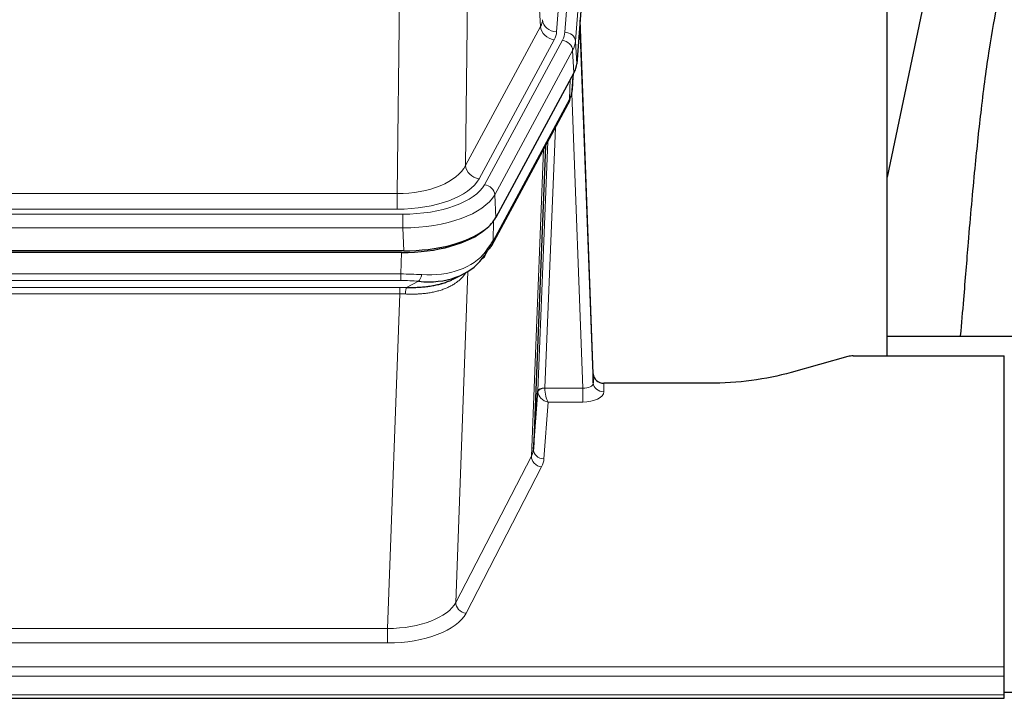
# Model space of a CAD drawing. Header units: inches. Extents: x 0 to 23760, y -13 to 16800.
# Tile 104 of 217: x 6532 to 6812, y 13782 to 13975. Entities that reach past the tile are written whole.
import ezdxf

# ---------------------------------------------------------------- set-up
doc = ezdxf.new("R2010")
doc.units = ezdxf.units.IN
doc.layers.add('254', color=7, linetype='Continuous', true_color=0xffffff)
doc.styles.add('latin_extended', font='simplex.shx')
doc.dimstyles.get("Standard").update_dxf_attribs({"dimtxt": 0.18, "dimasz": 0.18, "dimexe": 0.18, "dimexo": 0.0625, "dimgap": 0.09, "dimtad": 0, "dimtih": 1, "dimtoh": 1, "dimdec": 4, "dimzin": 0, "dimdsep": 46, "dimtxsty": 'Standard', "dimcen": 0.09, "dimadec": 0, "dimazin": 0, "dimtfac": 1, "dimtdec": 4, "dimtofl": 0, "dimtmove": 0, "dimatfit": 3, "dimfxl": 1, "dimtolj": 1, "dimtzin": 0, "dimarcsym": 0})

# ---------------------------------------------------------------- blocks, each defined once
blk = doc.blocks.new('_U11')
at = {"layer": '254', "color": 3, "linetype": 'Continuous', "lineweight": 13, "transparency": 16777216}
for p, q in [((8556.02, 13896.35), (8556.02, 10183.85)), ((1790.04, 13598.43), (1790.04, 10183.85)), ((1930.04, 10223.85), (8416.02, 10223.85))]:
    blk.add_line(p, q, dxfattribs=at)
at = {"layer": '254', "color": 3, "transparency": 16777216}
for points in [[(1930.04, 10247.19), (1930.04, 10200.52), (1790.04, 10223.85)], [(8416.02, 10200.52), (8416.02, 10247.19), (8556.02, 10223.85)]]:
    blk.add_solid(points, dxfattribs=at)
at = {"layer": 'Defpoints', "color": 0, "transparency": 16777216}
for p in [(8556.02, 13936.35), (1790.04, 13638.43), (8556.02, 10223.85)]:
    blk.add_point(p, dxfattribs=at)
at = {"layer": '254', "color": 2, "lineweight": 13, "transparency": 16777216, "insert": (4929.7, 10433.85), "char_height": 140, "attachment_point": 1, "style": 'latin_extended'}
blk.add_mtext('\\A1;6766', dxfattribs=at)
blk = doc.blocks.new('_U15')
at = {"layer": '254', "color": 3, "linetype": 'Continuous', "lineweight": 13, "transparency": 16777216}
for p, q in [((4694.96, 13096.46), (4694.96, 14103.12)), ((5387.02, 13096.46), (4654.96, 13096.46)), ((4694.96, 12563.35), (4694.96, 12956.46)), ((8054.02, 12423.35), (4654.96, 12423.35))]:
    blk.add_line(p, q, dxfattribs=at)
at = {"layer": '254', "color": 3, "transparency": 16777216}
for points in [[(4718.3, 12956.46), (4671.63, 12956.46), (4694.96, 13096.46)], [(4671.63, 12563.35), (4718.3, 12563.35), (4694.96, 12423.35)]]:
    blk.add_solid(points, dxfattribs=at)
at = {"layer": 'Defpoints', "color": 0, "transparency": 16777216}
for p in [(4694.96, 13096.46), (5427.02, 13096.46), (8094.02, 12423.35)]:
    blk.add_point(p, dxfattribs=at)
at = {"layer": '254', "color": 2, "lineweight": 13, "transparency": 16777216, "insert": (4484.96, 13673.12), "char_height": 140, "attachment_point": 1, "rotation": 90, "style": 'latin_extended'}
blk.add_mtext('\\A1;\\C2;650', dxfattribs=at)

msp = doc.modelspace()

# ---------------------------------------------------------------- linework, layer by layer
at = {"layer": '254', "color": 110, "linetype": 'Continuous', "lineweight": 13}
for p, q in [((6697.78, 14144.61), (6684.714, 13971.837)), ((6687.061, 13971.685), (6700.172, 14145.045)), ((6703.166, 14142.475), (6690.055, 13969.115)), ((6680.141, 13973.355), (6675.789, 14047.607)), ((6659.746, 14009.462), (6658.789, 13933.812)), ((6639.346, 13925.777), (6640.314, 14002.272)), ((6658.789, 13933.812), (6680.141, 13973.355)), ((6662.665, 13930.003), (6684.017, 13969.546)), ((6664.19, 13928.329), (6686.364, 13969.394)), ((6689.271, 13966.538), (6667.097, 13925.472)), ((6689.644, 13960.165), (6689.271, 13966.538)), ((6690.055, 13969.115), (6690.429, 13962.743)), ((6688.375, 13952.661), (6688.593, 13958.218)), ((6689.16, 13955.24), (6689.514, 13959.924)), ((6666.627, 13912.385), (6688.375, 13952.661)), ((6692.141, 13870.417), (6689.01, 13954.268)), ((6684.357, 13944.555), (6681.335, 13870.503)), ((6679.337, 13869.738), (6682.23, 13940.615)), ((6677.523, 13851.109), (6680.991, 13938.32)), ((6426.703, 13925.777), (6639.346, 13925.777)), ((6639.346, 13921.363), (6639.346, 13925.777)), ((6667.097, 13925.472), (6667.39, 13918.951)), ((6425.114, 13919.939), (6640.935, 13919.939)), ((6639.346, 13921.363), (6426.703, 13921.363)), ((6640.935, 13916.034), (6640.935, 13919.939)), ((6640.935, 13916.034), (6425.114, 13916.034)), ((6641.228, 13909.512), (6640.935, 13916.034)), ((6666.804, 13918.021), (6666.627, 13912.385)), ((6640.445, 13902.94), (6640.636, 13909.031)), ((6425.604, 13902.94), (6640.445, 13902.94)), ((6640.445, 13901.074), (6640.445, 13902.94)), ((6659.474, 13903.635), (6656.038, 13809.495)), ((6640.445, 13901.074), (6425.604, 13901.074)), ((6642.016, 13899.101), (6645.469, 13900.846)), ((6425.946, 13899.132), (6640.103, 13899.132)), ((6640.103, 13897.266), (6425.946, 13897.266)), ((6636.629, 13802.091), (6640.103, 13897.266)), ((6640.103, 13897.266), (6640.103, 13899.132)), ((6698.122, 13871.864), (6698.132, 13869.416)), ((6681.336, 13870.417), (6692.141, 13870.417)), ((6692.141, 13870.417), (6692.141, 13866.501)), ((6682.299, 13866.501), (6681.105, 13850.353)), ((6692.141, 13866.501), (6682.299, 13866.501)), ((6656.038, 13809.495), (6677.523, 13851.109)), ((6680.432, 13848.046), (6658.947, 13806.432)), ((6429.419, 13802.091), (6636.629, 13802.091)), ((6636.629, 13802.091), (6636.629, 13797.99)), ((6636.629, 13797.99), (6429.419, 13797.99)), ((6255.024, 13791.229), (6812.024, 13791.229)), ((6255.024, 13788.495), (6812.024, 13788.495)), ((6255.024, 13783.247), (6812.024, 13783.247))]:
    msp.add_line(p, q, dxfattribs=at)
at = {"layer": '254', "color": 2, "linetype": 'Continuous', "lineweight": 25}
for p, q in [((6703.546, 14136.196), (6690.429, 13962.743)), ((6778.685, 13879.631), (6778.685, 14068.432)), ((6797.208, 14018.351), (6778.685, 13930.457)), ((6695.123, 13874.485), (6691.365, 13975.124)), ((6691.445, 13970.73), (6695.134, 13871.948)), ((6689.644, 13960.165), (6667.39, 13918.951)), ((6689.153, 13955.127), (6689.516, 13959.928)), ((6689.33, 13959.584), (6689.16, 13955.24)), ((6689.153, 13955.127), (6689.16, 13955.24)), ((6666.268, 13911.055), (6688.015, 13951.331)), ((6681.536, 13939.33), (6678.109, 13853.12)), ((6641.228, 13909.512), (6424.821, 13909.512)), ((6640.636, 13909.031), (6425.413, 13909.031)), ((6655.333, 13901.467), (6658.127, 13902.879)), ((6778.687, 13885.203), (6850.684, 13885.203)), ((6769.067, 13879.63), (6812.024, 13879.63)), ((6812.024, 13791.229), (6812.024, 13879.63)), ((6767.568, 13879.435), (6751.404, 13874.905)), ((6695.134, 13871.948), (6695.123, 13874.485)), ((6728.024, 13871.864), (6698.122, 13871.864)), ((6678.109, 13853.12), (6679.337, 13869.738)), ((6812.024, 13788.495), (6812.024, 13791.229)), ((6812.024, 13783.247), (6812.024, 13788.495)), ((6255.024, 13782.232), (6812.024, 13782.232)), ((6815.02, 13783.923), (6812.017, 13783.923)), ((6812.024, 13782.232), (6812.024, 13783.247))]:
    msp.add_line(p, q, dxfattribs=at)
at = {"layer": '254', "color": 110, "linetype": 'Continuous', "lineweight": 13}
for centre, major_axis, ratio, start_param, end_param in [((6660.696, 13975.776), (-20.038, 0.241), 0.4621297, 2.903225, 3.1123764), ((6684.714, 13975.386), (3.989, -0.302), 0.8864705, 3.2608937, 4.7793301), ((6684.017, 13973.094), (3.52, -1.9), 0.8606628, 3.6289862, 5.1474227), ((6691.445, 13968.578), (-0.214, 6.443), 0.0117452, 5.0526437, 5.774114), ((6660.696, 13972.228), (-24.033, 0.005), 0.4611335, 2.8976848, 3.1068362), ((6663.043, 13972.076), (-24.033, 0.005), 0.4611335, 2.8976848, 3.1068362), ((6686.364, 13966.733), (2.64, -1.425), 0.8606628, 0.4873936, 2.00583), ((6687.061, 13969.024), (2.991, -0.226), 0.8864705, 0.119301, 1.6377375), ((6688.447, 13970.639), (2.998, 0.112), 0.4302668, 5.7021495, 6.2671208), ((6663.043, 13969.415), (27.028, 0.171), 0.4605351, 6.0362132, 6.2453646), ((6684.496, 13953.231), (3.52, -1.9), 0.8606628, 0.0000038, 0.4001271), ((6661.365, 13935.451), (27.539, 20.422), 0.1820479, 5.9117309, 5.943711), ((6639.426, 13936.384), (20.002, 0.126), 0.5302672, 4.7050812, 6.0263936), ((6662.665, 13933.551), (-3.52, 1.9), 0.8606628, 0.4873936, 2.00583), ((6639.426, 13932.836), (24.002, 0.049), 0.477994, 4.708097, 6.0294094), ((6640.883, 13931.036), (-24.02, 0.03), 0.4619935, 1.5735185, 2.8978281), ((6664.19, 13925.668), (2.64, -1.425), 0.8606628, 0.4873936, 2.00583), ((6640.883, 13928.375), (27.018, 0.111), 0.4567867, 4.7124116, 6.0367213), ((6662.748, 13912.956), (3.52, -1.9), 0.8606628, 0.0000038, 0.4001271), ((6640.699, 13924.323), (-25.329, 12.681), 0.6929209, 2.1169098, 3.0007467), ((6639.796, 13895.506), (27.015, 0.091), 0.2751837, 1.3250001, 1.545831), ((6645.469, 13904.681), (-0.368, -3.983), 0.2964475, 0.3019504, 1.0888865), ((6639.796, 13891.671), (23.017, 0.318), 0.4083138, 1.3161001, 1.5369309), ((6639.314, 13889.319), (24.025, 0.387), 0.4081205, 1.4515092, 1.5313568), ((6639.314, 13885.484), (20.023, 0.877), 0.5868265, 1.4258227, 1.5056703), ((6642.016, 13895.265), (0.131, 3.998), 0.1099517, 0.2897867, 1.0584981), ((6692.129, 13872.04), (-3.004, 0.138), 0.5390598, 1.5996723, 3.1704686), ((6698.132, 13872.04), (-3, -0.013), 0.8746179, 0.0299147, 1.5670846), ((6682.335, 13869.611), (-2.996, 0.15), 0.8842154, 0.0089587, 0.1047242), ((6681.335, 13869.642), (1.998, -0.082), 0.4302193, 1.5883537, 3.1255299), ((6681.336, 13869.556), (-1.996, -0.13), 0.4297663, 4.6843512, 6.2157251), ((6682.299, 13869.125), (-2.669, 1.608), 0.8008031, 0.5106166, 2.0203264), ((6682.335, 13870.472), (1.001, 0.011), 0.9036686, 3.0949665, 3.1907321), ((6682.299, 13869.125), (-0.506, 2.997), 0.2740591, 1.0794715, 2.5891813), ((6692.129, 13869.416), (-6.003, 0.008), 0.4854373, 1.5734916, 3.1442879), ((6658.106, 13853.375), (20.016, 0.121), 0.4848834, 6.0350943, 6.2444185), ((6681.105, 13852.977), (2.992, -0.221), 0.8740585, 3.1714428, 4.7769181), ((6680.432, 13850.67), (2.666, -1.376), 0.8484453, 3.5215353, 5.1252561), ((6658.106, 13850.751), (23.014, 0.002), 0.4845187, 6.038018, 6.2473422), ((6636.623, 13811.765), (20.013, 0.104), 0.483363, 4.7101919, 6.0355739), ((6658.947, 13809.056), (2.666, -1.376), 0.8484453, 3.5215353, 5.1252561), ((6636.623, 13809.141), (-23.012, 0.004), 0.4845836, 1.5711584, 2.8965404)]:
    msp.add_ellipse(centre, major_axis=major_axis, ratio=ratio, start_param=start_param, end_param=end_param, dxfattribs=at)
at = {"layer": '254', "color": 2, "linetype": 'Continuous', "lineweight": 25}
for centre, major_axis, ratio, start_param, end_param in [((6663.408, 13963.182), (-27.037, 0.006), 0.4611335, 2.8976848, 3.1068362), ((6661.365, 13935.451), (27.174, 22.247), 0.2659525, 6.0029113, 6.0348914), ((6684.662, 13953.551), (3.584, -1.776), 0.8816114, 6.2824956, 6.6531678), ((6662.515, 13964.727), (-26.161, 11.46), 0.4493681, 3.1218709, 3.267222), ((6641.17, 13921.997), (-27.023, 0.034), 0.4619935, 2.6128783, 2.8978281), ((6640.61, 13921.506), (-27.01, 0.015), 0.4618579, 1.5720062, 2.656), ((6641.17, 13921.997), (-27.023, 0.034), 0.4619935, 1.5735185, 2.6128783), ((6639.796, 13895.506), (27.355, 20.182), 0.1876908, 5.6857719, 5.9066027), ((6662.748, 13912.956), (3.52, -1.9), 0.8606628, 5.9153676, 6.2831892), ((6642.492, 13892.643), (23.434, 19.972), 0.1471226, 5.6997031, 5.9205339), ((6660.972, 13910.274), (3.195, -2.407), 0.6715965, 6.033487, 6.820423), ((6640.699, 13924.323), (-23.359, 16.381), 0.7286412, 2.2260513, 3.1098882), ((6769.07, 13878.173), (-3, 0.002), 0.4856498, 4.7136997, 5.2369038), ((6698.121, 13874.576), (-3, 0.002), 0.9042699, 0.0343167, 1.5714866)]:
    msp.add_ellipse(centre, major_axis=major_axis, ratio=ratio, start_param=start_param, end_param=end_param, dxfattribs=at)
for points, knots in [([(6826.47, 14018.383), (6825.336, 14016.877), (6819.387, 14008.354), (6813.813, 13995.21), (6809.934, 13980.252), (6807.512, 13966.369), (6805.505, 13951.14), (6803.533, 13932.637), (6801.902, 13914.354), (6800.615, 13897.986), (6799.813, 13888.846), (6799.517, 13885.328)], [0, 0, 0, 0, 0.0321271, 0.1811391, 0.2945987, 0.4244837, 0.5723167, 0.6990076, 0.8399552, 0.939366, 1, 1, 1, 1]), ([(6642.016, 13899.101), (6642.534, 13899.091), (6643.049, 13899.089), (6644.075, 13899.102), (6644.585, 13899.116), (6645.219, 13899.146), (6645.346, 13899.153), (6645.599, 13899.167), (6645.725, 13899.175), (6646.102, 13899.2), (6646.351, 13899.219), (6647.093, 13899.283), (6647.58, 13899.335), (6648.539, 13899.46), (6649.011, 13899.532), (6649.939, 13899.698), (6650.396, 13899.792), (6651.069, 13899.949), (6651.292, 13900.004), (6651.623, 13900.091), (6651.733, 13900.12), (6651.897, 13900.166), (6651.951, 13900.181), (6652.06, 13900.212), (6652.546, 13900.353), (6653.015, 13900.506), (6653.82, 13900.798), (6654.518, 13901.077), (6655.173, 13901.385), (6655.454, 13901.528)], [0, 0, 0, 0, 0.1020877, 0.1020877, 0.2041754, 0.2041754, 0.2296973, 0.2296973, 0.2552192, 0.2552192, 0.3062631, 0.3062631, 0.4083508, 0.4083508, 0.5104385, 0.5104385, 0.6125262, 0.6125262, 0.66357, 0.66357, 0.6890919, 0.6890919, 0.7018529, 0.7018529, 0.7146139, 0.8167015, 0.8167015, 0.9187892, 1, 1, 1, 1]), ([(6751.404, 13874.905), (6747.871, 13873.914), (6744.069, 13873.15), (6736.186, 13872.124), (6732.105, 13871.864), (6728.024, 13871.864)], [0, 0, 0, 0, 0.5, 0.5, 1, 1, 1, 1])]:
    msp.add_open_spline(points, degree=3, knots=knots, dxfattribs=at)
msp.add_open_spline([(6688.015, 13951.331), (6688.136, 13951.554), (6688.246, 13951.775)], degree=2, dxfattribs=at)
at = {"layer": '254', "color": 110, "linetype": 'Continuous', "lineweight": 13}
msp.add_open_spline([(6659.076, 13903.509), (6658.921, 13903.256), (6658.749, 13903.007), (6658.373, 13902.518), (6658.17, 13902.277), (6657.732, 13901.805), (6657.498, 13901.575), (6656.998, 13901.125), (6656.732, 13900.906), (6656.31, 13900.587), (6656.165, 13900.482), (6655.942, 13900.328), (6655.866, 13900.276), (6655.714, 13900.176), (6655.637, 13900.126), (6655.249, 13899.879), (6654.926, 13899.692), (6654.256, 13899.336), (6653.562, 13899), (6652.821, 13898.703), (6652.055, 13898.426), (6651.661, 13898.297), (6651.203, 13898.164), (6651.152, 13898.149), (6651.049, 13898.12), (6650.998, 13898.106), (6650.843, 13898.063), (6650.532, 13897.98), (6650.217, 13897.904), (6649.582, 13897.76), (6649.151, 13897.675), (6648.277, 13897.527), (6647.833, 13897.464), (6646.931, 13897.358), (6646.474, 13897.315), (6645.777, 13897.266), (6645.542, 13897.252), (6645.189, 13897.234), (6645.07, 13897.229), (6644.832, 13897.22), (6644.713, 13897.216), (6644.117, 13897.199), (6643.637, 13897.195), (6642.672, 13897.204), (6642.186, 13897.217), (6641.697, 13897.238)], degree=3, knots=[0, 0, 0, 0, 0.0625, 0.0625, 0.125, 0.125, 0.1875, 0.1875, 0.25, 0.25, 0.28125, 0.28125, 0.296875, 0.296875, 0.3125, 0.3125, 0.375, 0.375, 0.4375, 0.5, 0.5, 0.5625, 0.5625, 0.5703125, 0.5703125, 0.578125, 0.578125, 0.59375, 0.625, 0.625, 0.6875, 0.6875, 0.75, 0.75, 0.8125, 0.8125, 0.84375, 0.84375, 0.859375, 0.859375, 0.875, 0.875, 0.9375, 0.9375, 1, 1, 1, 1], dxfattribs=at)

# ---------------------------------------------------------------- dimensions: what is measured, and where the dimension line sits
at = {"layer": '254', "color": 2, "linetype": 'Continuous', "lineweight": 13}
dim = msp.add_linear_dim(base=(4694.963, 13096.455), p1=(8094.024, 12423.353), p2=(5427.024, 13096.455), angle=90, text='\\C2;650', dimstyle='Standard', override={"dimscale": 40, "dimtxt": 3.5, "dimasz": 3.5, "dimexe": 1, "dimexo": 1, "dimgap": 1.75, "dimtad": 1, "dimtih": 0, "dimtoh": 0, "dimdec": 2, "dimlfac": 0.025, "dimzin": 8, "dimdsep": 46, "dimlunit": 2, "dimpost": '', "dimtxsty": 'latin_extended', "dimsah": 1, "dimse1": 0, "dimse2": 0, "dimsd1": 0, "dimsd2": 0, "dimclrd": 3, "dimclre": 3, "dimclrt": 2, "dimtol": 0, "dimtm": -0.1, "dimtfac": 0.714286, "dimtdec": 3, "dimtofl": 1, "dimtmove": 0, "dimtzin": 8, "dimlwd": 13, "dimlwe": 13}, dxfattribs=at)
dim.commit()
dim.dimension.update_dxf_attribs({"geometry": '_U15', "text_midpoint": (4694.963, 13853.122), "dimtype": 160})
dim = msp.add_linear_dim(base=(8556.024, 10223.853), p1=(1790.044, 13638.434), p2=(8556.024, 13936.345), dimstyle='Standard', override={"dimscale": 40, "dimtxt": 3.5, "dimasz": 3.5, "dimexe": 1, "dimexo": 1, "dimgap": 1.75, "dimtad": 1, "dimtih": 1, "dimtoh": 0, "dimdec": 0, "dimlfac": 1, "dimzin": 8, "dimdsep": 46, "dimlunit": 2, "dimtxsty": 'latin_extended', "dimsah": 1, "dimse1": 0, "dimse2": 0, "dimsd1": 0, "dimsd2": 0, "dimclrd": 3, "dimclre": 3, "dimclrt": 2, "dimtol": 0, "dimtm": -0.1, "dimtfac": 0.714286, "dimtdec": 3, "dimtofl": 1, "dimtmove": 0, "dimtzin": 8, "dimlwd": 13, "dimlwe": 13}, dxfattribs=at)
dim.commit()
dim.dimension.update_dxf_attribs({"geometry": '_U11', "text_midpoint": (5173.034, 10223.853), "dimtype": 160})

doc.saveas('drawing.dxf')
